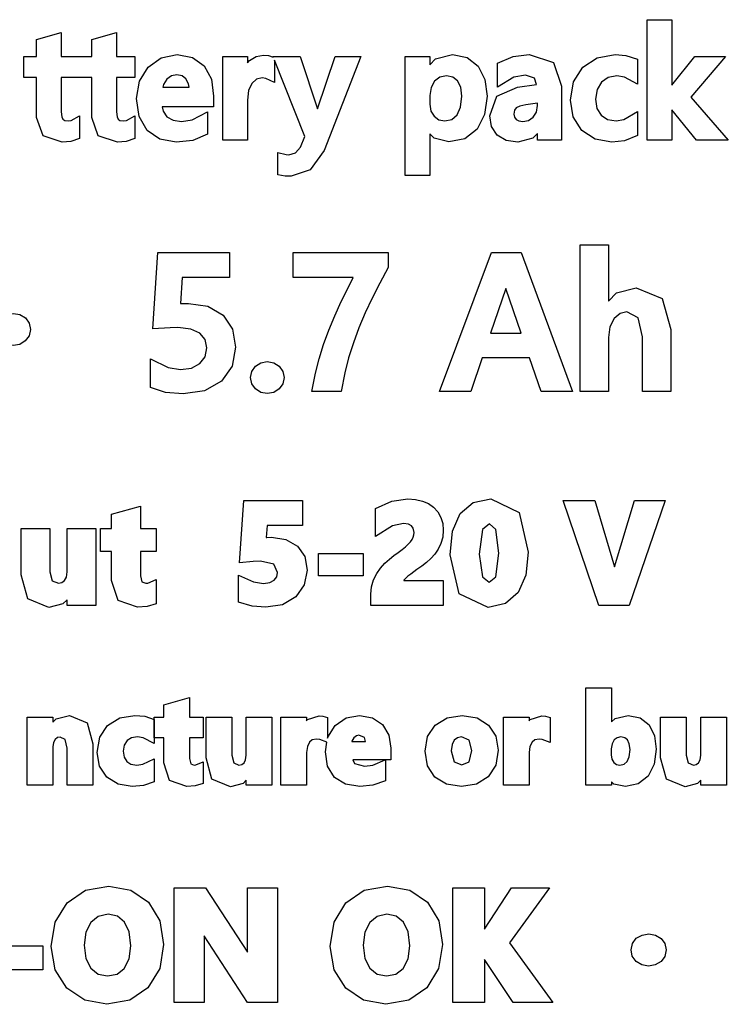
# Model space of a CAD drawing. Header units: metres. Extents: x -22 to 22, y 1.9 to 79.7.
# Tile 3 of 35: x -5.2 to 6.4, y 18.2 to 34.3. Entities that reach past the tile are written whole.
import ezdxf

# ---------------------------------------------------------------- set-up
doc = ezdxf.new("R2010")
doc.units = ezdxf.units.M

msp = doc.modelspace()

# ---------------------------------------------------------------- linework, layer by layer
at = {"layer": 'MARKING'}
for points in [[(5.0963, 34.3104), (5.5007, 34.3104), (5.5007, 33.2417), (5.8758, 33.7097), (6.3751, 33.7097), (5.8081, 33.047), (6.4216, 32.34), (5.9025, 32.34), (5.5007, 32.8372), (5.5007, 32.34), (5.0963, 32.34)], [(-3.5793, 32.8058), (-3.5707, 32.7241), (-3.5521, 32.6848), (-3.5234, 32.6657), (-3.465, 32.6571), (-3.4173, 32.6645), (-3.2806, 32.7387), (-3.2806, 32.3696), (-3.4246, 32.323), (-3.5658, 32.3111), (-3.8784, 32.4112), (-3.9825, 32.7109), (-3.9825, 33.3675), (-4.1839, 33.3675), (-4.1914, 33.3675), (-4.4827, 33.3675), (-4.4827, 32.8058), (-4.474, 32.7241), (-4.4554, 32.6848), (-4.4267, 32.6657), (-4.3683, 32.6571), (-4.3206, 32.6645), (-4.1839, 32.7387), (-4.1839, 32.3696), (-4.328, 32.323), (-4.4691, 32.3111), (-4.7818, 32.4112), (-4.8858, 32.7109), (-4.8858, 33.3675), (-5.0947, 33.3675), (-5.0947, 33.7097), (-4.8858, 33.7097), (-4.8858, 33.9844), (-4.4827, 34.099), (-4.4827, 33.7097), (-4.1914, 33.7097), (-4.1839, 33.7097), (-3.9825, 33.7097), (-3.9825, 33.9844), (-3.5793, 34.099), (-3.5793, 33.7097), (-3.2806, 33.7097), (-3.2806, 33.3675), (-3.5793, 33.3675)], [(-2.1463, 33.5546), (-2.0296, 33.3361), (-1.9926, 33.0605), (-1.9926, 32.8879), (-2.8319, 32.8879), (-2.8185, 32.8178), (-2.7558, 32.7254), (-2.6565, 32.6678), (-2.5176, 32.6474), (-2.3443, 32.6744), (-2.0902, 32.8042), (-2.0902, 32.4377), (-2.3337, 32.3388), (-2.6037, 32.3102), (-2.8708, 32.3564), (-3.0796, 32.4992), (-3.2096, 32.7261), (-3.2517, 33.0208), (-3.2052, 33.3059), (-3.0631, 33.5369), (-2.8491, 33.6894), (-2.59, 33.7401), (-2.3378, 33.6944)], [(-0.941, 32.1402), (-0.8065, 32.1059), (-0.7643, 32.1019), (-0.6544, 32.1329), (-0.574, 32.2287), (-0.5024, 32.4027), (-0.9979, 33.6468), (-0.9979, 33.2839), (-1.1376, 33.3519), (-1.2018, 33.3596), (-1.292, 33.3374), (-1.3665, 33.2703), (-1.4202, 33.156), (-1.4396, 32.9943), (-1.4396, 32.34), (-1.8427, 32.34), (-1.8427, 33.7097), (-1.4396, 33.7097), (-1.4396, 33.6052), (-1.4067, 33.644), (-1.2979, 33.7102), (-1.1779, 33.7321), (-1.0946, 33.725), (-1.0184, 33.6983), (-1.023, 33.7097), (-0.5774, 33.7097), (-0.297, 32.8541), (-0.0033, 33.7097), (0.4127, 33.7097), (-0.1858, 32.1707), (-0.4126, 31.8582), (-0.7232, 31.7514), (-0.8204, 31.756), (-0.941, 31.777)], [(1.1398, 31.7651), (1.1398, 33.7097), (1.5429, 33.7097), (1.5429, 33.5746), (1.6351, 33.6708), (1.9109, 33.7405), (2.15, 33.6933), (2.331, 33.5509), (2.4416, 33.3341), (2.4772, 33.0627), (2.4372, 32.7631), (2.3138, 32.5231), (2.1149, 32.3652), (1.855, 32.3127), (1.6139, 32.3725), (1.5429, 32.4438), (1.5429, 31.7651)], [(3.1683, 33.7402), (3.5645, 33.6101), (3.6956, 33.2226), (3.6956, 32.34), (3.301, 32.34), (3.301, 32.4498), (3.2282, 32.373), (2.9798, 32.3096), (2.7916, 32.3382), (2.6454, 32.4262), (2.5527, 32.5642), (2.5216, 32.7409), (2.6379, 33.0606), (2.9748, 33.2065), (3.2836, 33.2501), (3.2506, 33.3543), (3.1035, 33.4059), (2.9176, 33.3723), (2.6457, 33.2078), (2.6457, 33.602), (2.9034, 33.7083)], [(4.2758, 33.1703), (4.2505, 33.0137), (4.2742, 32.8612), (4.3419, 32.75), (4.4468, 32.6803), (4.5874, 32.6562), (4.715, 32.6795), (4.9359, 32.8082), (4.9359, 32.4167), (4.7266, 32.3337), (4.5188, 32.3101), (4.2467, 32.3572), (4.0278, 32.5014), (3.8863, 32.7223), (3.8399, 32.9954), (3.8894, 33.2958), (4.0406, 33.5346), (4.2765, 33.6892), (4.5733, 33.7395), (4.7483, 33.7232), (4.9371, 33.6631), (4.9371, 33.2549), (4.7222, 33.3714), (4.5991, 33.3923), (4.4592, 33.3663), (4.3491, 33.2897)], [(-2.4447, 33.3456), (-2.5071, 33.3929), (-2.5929, 33.4093), (-2.6816, 33.3918), (-2.7563, 33.3386), (-2.8132, 33.2531), (-2.8256, 33.2083), (-2.3947, 33.2083), (-2.4025, 33.2651)], [(1.6125, 32.7323), (1.6912, 32.6755), (1.7884, 32.6565), (1.902, 32.6813), (1.9873, 32.7548), (2.0452, 32.8812), (2.0657, 33.06), (2.0471, 33.2069), (1.9949, 33.3102), (1.9181, 33.3713), (1.8159, 33.3921), (1.7048, 33.3702), (1.6187, 33.3054), (1.5612, 33.2048), (1.5406, 33.0725), (1.5406, 32.9277), (1.5595, 32.8179)], [(2.9155, 32.7672), (2.925, 32.7185), (2.9519, 32.6817), (2.9976, 32.6558), (3.0621, 32.6463), (3.1574, 32.6647), (3.2328, 32.7184), (3.2838, 32.8008), (3.3022, 32.9104), (3.3022, 32.9449), (3.1101, 32.9181), (3.0123, 32.8974), (2.9549, 32.8702), (2.9266, 32.8338)], [(4.914, 29.9304), (5.342, 29.756), (5.4796, 29.2511), (5.4796, 28.2374), (5.0178, 28.2374), (5.0178, 29.1305), (4.9485, 29.4414), (4.7613, 29.5348), (4.653, 29.5094), (4.5543, 29.4259), (4.4849, 29.2934), (4.4604, 29.1192), (4.4604, 28.2374), (3.9971, 28.2374), (3.9971, 30.6322), (4.4604, 30.6322), (4.4604, 29.7119), (4.5931, 29.8489)], [(-2.0853, 29.6299), (-1.8385, 29.4856), (-1.684, 29.2568), (-1.6334, 28.9619), (-1.6911, 28.6508), (-1.8663, 28.4051), (-2.1408, 28.2488), (-2.4923, 28.1981), (-2.7817, 28.2213), (-3.022, 28.303), (-3.022, 28.7703), (-2.7342, 28.6259), (-2.5344, 28.593), (-2.3547, 28.6184), (-2.2188, 28.6921), (-2.1333, 28.803), (-2.1046, 28.9467), (-2.1334, 29.0852), (-2.2186, 29.1872), (-2.3647, 29.255), (-2.5763, 29.2792), (-2.7033, 29.2748), (-2.9881, 29.2571), (-2.9036, 30.5085), (-1.7321, 30.5085), (-1.7321, 30.0982), (-2.5079, 30.0982), (-2.5363, 29.673), (-2.4993, 29.6746), (-2.4047, 29.6762)], [(0.8603, 30.2637), (0.722, 30.0045), (0.5983, 29.7612), (0.4844, 29.5195), (0.3819, 29.2768), (0.2914, 29.0331), (0.2137, 28.7879), (0.1506, 28.5394), (0.0951, 28.2374), (-0.3858, 28.2374), (-0.329, 28.5375), (-0.2689, 28.7721), (-0.195, 29.0059), (-0.1097, 29.239), (-0.013, 29.4727), (0.0942, 29.7071), (0.2107, 29.943), (0.2913, 30.0982), (-0.6945, 30.0982), (-0.6945, 30.5085), (0.8603, 30.5085)], [(1.7006, 28.2374), (2.551, 30.5085), (3.0329, 30.5085), (3.8767, 28.2374), (3.3633, 28.2374), (3.1692, 28.787), (2.4002, 28.787), (2.2138, 28.2374)], [(3.0349, 29.1915), (2.7824, 29.9171), (2.5322, 29.1915)], [(-5.5187, 29.3521), (-5.4571, 29.4367), (-5.368, 29.4928), (-5.2638, 29.5113), (-5.1592, 29.4928), (-5.0704, 29.4367), (-5.0088, 29.3521), (-4.9881, 29.2492), (-5.0092, 29.1476), (-5.0716, 29.0629), (-5.1616, 29.0062), (-5.2683, 28.9875), (-5.3718, 29.0064), (-5.4596, 29.0636), (-5.5193, 29.1485), (-5.5394, 29.2495)], [(-1.3693, 28.5635), (-1.3087, 28.6483), (-1.2203, 28.7054), (-1.1156, 28.7242), (-1.0097, 28.7055), (-0.9206, 28.6485), (-0.8592, 28.5638), (-0.8384, 28.4622), (-0.8592, 28.3618), (-0.9209, 28.2778), (-1.01, 28.2217), (-1.1156, 28.2033), (-1.22, 28.2218), (-1.3085, 28.278), (-1.3692, 28.3621), (-1.3897, 28.4622)], [(-0.6233, 25.7105), (-0.504, 25.5376), (-0.465, 25.3181), (-0.5109, 25.0752), (-0.6503, 24.8789), (-0.8664, 24.752), (-1.1389, 24.7111), (-1.3639, 24.7294), (-1.5877, 24.7956), (-1.5877, 25.2325), (-1.3426, 25.1235), (-1.1796, 25.1008), (-1.0743, 25.1148), (-1.002, 25.1532), (-0.9596, 25.2096), (-0.9463, 25.2785), (-1.0094, 25.4124), (-1.2245, 25.4631), (-1.3477, 25.4587), (-1.5678, 25.4382), (-1.4995, 26.4541), (-0.5393, 26.4541), (-0.5393, 26.0475), (-1.1196, 26.0475), (-1.1332, 25.852), (-1.1203, 25.8529), (-1.0458, 25.8547), (-0.8103, 25.8199)], [(1.2833, 25.9318), (1.2721, 26.0012), (1.2442, 26.0428), (1.194, 26.0698), (1.1109, 26.0802), (0.9301, 26.0435), (0.6551, 25.8679), (0.6551, 26.3249), (0.9195, 26.4454), (1.1825, 26.4811), (1.3081, 26.4724), (1.4204, 26.4463), (1.5201, 26.4032), (1.6046, 26.3436), (1.6726, 26.2685), (1.722, 26.179), (1.752, 26.0781), (1.7618, 25.9684), (1.7523, 25.8536), (1.7237, 25.7511), (1.68, 25.6606), (1.6246, 25.5797), (1.5594, 25.5071), (1.486, 25.4421), (1.4088, 25.3828), (1.3304, 25.3268), (1.2784, 25.2894), (1.2291, 25.2529), (1.1848, 25.2175), (1.1471, 25.1837), (1.1172, 25.1522), (1.1159, 25.1504), (1.7594, 25.1504), (1.7594, 24.7392), (0.5782, 24.7392), (0.5782, 24.922), (0.5893, 25.0466), (0.6235, 25.1609), (0.6743, 25.2618), (0.7358, 25.3505), (0.8055, 25.4287), (0.8804, 25.4963), (0.955, 25.5547), (1.0242, 25.6057), (1.0888, 25.6539), (1.1433, 25.6985), (1.1887, 25.7407), (1.2247, 25.781), (1.2516, 25.8197), (1.2696, 25.8567), (1.28, 25.8939)], [(3.1507, 25.6115), (3.1107, 25.2347), (2.9877, 24.9509), (2.7812, 24.77), (2.4956, 24.7085), (2.024, 24.9293), (1.8726, 25.5673), (1.913, 25.952), (2.0374, 26.2398), (2.2483, 26.4219), (2.5414, 26.4837), (3.003, 26.2589)], [(4.5623, 25.3725), (4.8858, 26.4541), (5.3901, 26.4541), (4.7992, 24.7392), (4.3065, 24.7392), (3.7229, 26.4541), (4.2383, 26.4541)], [(-2.9338, 24.7688), (-3.0798, 24.7225), (-3.236, 24.7107), (-3.5548, 24.821), (-3.6597, 25.1478), (-3.6597, 25.6192), (-3.8444, 25.6192), (-3.8444, 25.9981), (-3.6597, 25.9981), (-3.6597, 26.2294), (-3.1897, 26.3636), (-3.1897, 25.9981), (-2.9338, 25.9981), (-2.9338, 25.6192), (-3.1897, 25.6192), (-3.1897, 25.2262), (-3.1639, 25.1287), (-3.1003, 25.102), (-3.0678, 25.1066), (-2.9338, 25.1626)], [(2.5127, 25.118), (2.6208, 25.2101), (2.6713, 25.5969), (2.6218, 25.9837), (2.5174, 26.0743), (2.4034, 25.9788), (2.3506, 25.5803), (2.4021, 25.207)], [(-4.3884, 24.7392), (-4.3884, 24.8346), (-4.4557, 24.7677), (-4.6866, 24.7084), (-5.0292, 24.8468), (-5.1381, 25.2427), (-5.1381, 25.9981), (-4.6682, 25.9981), (-4.6682, 25.2895), (-4.6298, 25.1445), (-4.5301, 25.1026), (-4.4765, 25.113), (-4.4318, 25.1467), (-4.4005, 25.2038), (-4.3884, 25.2906), (-4.3884, 25.9981), (-3.9185, 25.9981), (-3.9185, 24.7392)], [(0.4518, 25.2244), (-0.2762, 25.2244), (-0.2762, 25.5897), (0.4518, 25.5897)], [(4.5511, 21.8217), (4.5125, 21.8565), (4.5125, 21.8065), (4.0927, 21.8065), (4.0927, 23.3965), (4.5125, 23.3965), (4.5125, 22.8369), (4.5712, 22.8925), (4.784, 22.9423), (4.9799, 22.9043), (5.1268, 22.7887), (5.2151, 22.6121), (5.2433, 22.3897), (5.2105, 22.1478), (5.1091, 21.9527), (4.947, 21.8238), (4.7389, 21.7809)], [(-2.7123, 21.8789), (-2.805, 22.1675), (-2.805, 22.5777), (-2.9669, 22.5777), (-2.9669, 22.9167), (-2.805, 22.9167), (-2.805, 23.1185), (-2.3861, 23.2381), (-2.3861, 22.9167), (-2.1618, 22.9167), (-2.1618, 22.5777), (-2.3861, 22.5777), (-2.3861, 22.2372), (-2.3641, 22.1538), (-2.3108, 22.1315), (-2.2837, 22.1354), (-2.1618, 22.1863), (-2.1618, 21.8333), (-2.2926, 21.7919), (-2.4307, 21.7814)], [(-5.0435, 22.9167), (-4.6237, 22.9167), (-4.6237, 22.8348), (-4.569, 22.8901), (-4.3504, 22.9438), (-4.0595, 22.8233), (-3.9676, 22.481), (-3.9676, 21.8065), (-4.3864, 21.8065), (-4.3864, 22.4106), (-4.4201, 22.552), (-4.5029, 22.5907), (-4.545, 22.5818), (-4.5847, 22.5508), (-4.6129, 22.4998), (-4.6237, 22.4276), (-4.6237, 21.8065), (-5.0435, 21.8065)], [(-3.2481, 22.1306), (-3.1513, 22.1459), (-2.9671, 22.2353), (-2.9671, 21.8591), (-3.1386, 21.7981), (-3.3266, 21.7818), (-3.5529, 21.8197), (-3.7368, 21.9367), (-3.8566, 22.1159), (-3.8959, 22.337), (-3.8542, 22.5858), (-3.7265, 22.7796), (-3.5281, 22.9019), (-3.2808, 22.9414), (-3.115, 22.9286), (-2.9671, 22.8784), (-2.9671, 22.4844), (-3.1432, 22.5775), (-3.2384, 22.5926), (-3.3371, 22.5765), (-3.4082, 22.5311), (-3.4534, 22.4593), (-3.4696, 22.3578), (-3.4542, 22.2592), (-3.4113, 22.1896), (-3.3437, 22.1461)], [(-1.7165, 21.7793), (-2.0194, 21.9016), (-2.1155, 22.2508), (-2.1155, 22.9167), (-1.6967, 22.9167), (-1.6967, 22.2927), (-1.6636, 22.1677), (-1.5787, 22.1321), (-1.5336, 22.1409), (-1.4957, 22.1694), (-1.469, 22.2183), (-1.4585, 22.2934), (-1.4585, 22.9167), (-1.0396, 22.9167), (-1.0396, 21.8065), (-1.4585, 21.8065), (-1.4585, 21.8852), (-1.5121, 21.8318)], [(0.8158, 21.8723), (0.6128, 21.8015), (0.3984, 21.7818), (0.1655, 21.8181), (-0.0158, 21.9314), (-0.1288, 22.1126), (-0.1654, 22.3461), (-0.1395, 22.5059), (-0.2581, 22.5507), (-0.3117, 22.5565), (-0.3792, 22.5426), (-0.4267, 22.5039), (-0.4596, 22.4364), (-0.4721, 22.3357), (-0.4721, 21.8065), (-0.8919, 21.8065), (-0.8919, 22.9167), (-0.4721, 22.9167), (-0.4721, 22.8528), (-0.4572, 22.875), (-0.2678, 22.9347), (-0.2083, 22.9308), (-0.1289, 22.9097), (-0.1289, 22.5713), (-0.1261, 22.589), (-0.0056, 22.7795), (0.1747, 22.9016), (0.3899, 22.9419), (0.6053, 22.9058), (0.7701, 22.7946), (0.8716, 22.6216), (0.9037, 22.4076), (0.9037, 22.218), (0.8158, 22.218)], [(1.5065, 22.5994), (1.6313, 22.7865), (1.8256, 22.9037), (2.0715, 22.9417), (2.3132, 22.9035), (2.5015, 22.7859), (2.6208, 22.6036), (2.6597, 22.3755), (2.6199, 22.1322), (2.4973, 21.9415), (2.3045, 21.8207), (2.0581, 21.7815), (1.8153, 21.8195), (1.6255, 21.9369), (1.5051, 22.1222), (1.4659, 22.3579)], [(3.1669, 22.9167), (3.1669, 22.8528), (3.1818, 22.875), (3.3712, 22.9347), (3.4307, 22.9308), (3.5101, 22.9097), (3.5101, 22.5019), (3.3809, 22.5507), (3.3273, 22.5565), (3.2598, 22.5426), (3.2123, 22.5039), (3.1794, 22.4364), (3.1669, 22.3357), (3.1669, 21.8065), (2.7471, 21.8065), (2.7471, 22.9167)], [(6.3913, 21.8065), (5.9724, 21.8065), (5.9724, 21.8852), (5.9188, 21.8318), (5.7143, 21.7793), (5.4114, 21.9016), (5.3154, 22.2508), (5.3154, 22.9167), (5.7342, 22.9167), (5.7342, 22.2927), (5.7673, 22.1677), (5.8521, 22.1321), (5.8972, 22.1409), (5.9352, 22.1694), (5.9619, 22.2183), (5.9724, 22.2934), (5.9724, 22.9167), (6.3913, 22.9167)], [(0.3835, 22.6192), (0.3437, 22.6104), (0.3021, 22.5781), (0.2686, 22.5246), (0.2671, 22.5189), (0.4891, 22.5189), (0.4719, 22.5828)], [(1.9925, 22.5781), (1.9404, 22.5376), (1.905, 22.4671), (1.8924, 22.3656), (1.9404, 22.187), (2.0669, 22.1348), (2.1859, 22.1878), (2.2311, 22.369), (2.1861, 22.5383), (2.0598, 22.5911)], [(4.5942, 22.1421), (4.6492, 22.1311), (4.7171, 22.1459), (4.7667, 22.1893), (4.8017, 22.2684), (4.8146, 22.3856), (4.8032, 22.4804), (4.7728, 22.5439), (4.7289, 22.5797), (4.6663, 22.5922), (4.6051, 22.5797), (4.5556, 22.5423), (4.5208, 22.4816), (4.5078, 22.3955), (4.5078, 22.3017), (4.5194, 22.228), (4.5501, 22.1752)], [(0.2843, 22.218), (0.3124, 22.1579), (0.4744, 22.1133), (0.6101, 22.1305), (0.8119, 22.218)], [(-3.7079, 20.1553), (-3.3456, 20.0897), (-3.0573, 19.8912), (-2.8711, 19.5859), (-2.8099, 19.2023), (-2.8732, 18.8085), (-3.066, 18.4949), (-3.3634, 18.291), (-3.736, 18.2236), (-4.1002, 18.2888), (-4.3929, 18.4863), (-4.5835, 18.7891), (-4.6463, 19.1666), (-4.5827, 19.5633), (-4.3895, 19.8803), (-4.0887, 20.087)], [(-0.9458, 20.125), (-0.9458, 18.255), (-1.4362, 18.255), (-2.1488, 19.3415), (-2.1479, 19.2773), (-2.1479, 18.255), (-2.6401, 18.255), (-2.6401, 20.125), (-2.1231, 20.125), (-1.4376, 19.0733), (-1.438, 19.0968), (-1.438, 20.125)], [(0.4708, 20.087), (0.8516, 20.1553), (1.2139, 20.0897), (1.5022, 19.8912), (1.6885, 19.5859), (1.7496, 19.2023), (1.6863, 18.8085), (1.4935, 18.4949), (1.1961, 18.291), (0.8235, 18.2236), (0.4594, 18.2888), (0.1667, 18.4863), (-0.024, 18.7891), (-0.0868, 19.1666), (-0.0232, 19.5633), (0.17, 19.8803)], [(3.5517, 18.255), (2.9043, 18.255), (2.4335, 18.9563), (2.4335, 18.255), (1.9194, 18.255), (1.9194, 20.125), (2.4335, 20.125), (2.4335, 19.4516), (2.8794, 20.125), (3.4996, 20.125), (2.8456, 19.2303)], [(-3.7283, 18.6863), (-3.5717, 18.7178), (-3.4527, 18.811), (-3.3738, 18.9656), (-3.3462, 19.1807), (-3.3732, 19.4054), (-3.4502, 19.566), (-3.5657, 19.6618), (-3.7189, 19.694), (-3.8784, 19.6606), (-4.0007, 19.561), (-4.0817, 19.4008), (-4.1098, 19.1874), (-4.0818, 18.9729), (-4.0009, 18.815), (-3.881, 18.7186)], [(0.6785, 18.7186), (0.8312, 18.6863), (0.9879, 18.7178), (1.1068, 18.811), (1.1857, 18.9656), (1.2133, 19.1807), (1.1864, 19.4054), (1.1093, 19.566), (0.9938, 19.6618), (0.8406, 19.694), (0.6811, 19.6606), (0.5588, 19.561), (0.4778, 19.4008), (0.4497, 19.1874), (0.4778, 18.9729), (0.5586, 18.815)], [(4.9177, 19.3018), (5.0111, 19.3555), (5.1209, 19.3728), (5.2314, 19.3554), (5.3237, 19.3008), (5.386, 19.216), (5.4067, 19.1121), (5.3857, 19.0062), (5.3223, 18.9203), (5.2279, 18.8659), (5.1142, 18.8486), (5.0061, 18.8668), (4.9146, 18.9231), (4.8524, 19.0086), (4.8316, 19.1122), (4.8531, 19.2175)], [(-4.7844, 18.7873), (-5.5719, 18.7873), (-5.5719, 19.1768), (-4.7844, 19.1768)]]:
    msp.add_lwpolyline(points, close=True, dxfattribs=at)

doc.saveas('drawing.dxf')
